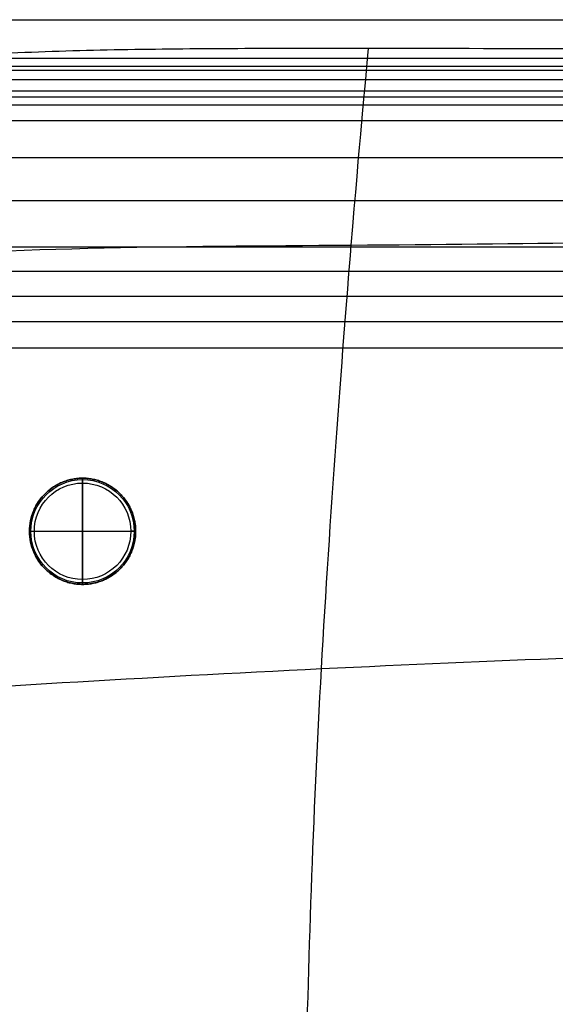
# Model space of a CAD drawing. Header units: millimetres. Extents: x -400 to 400, y -400 to 400.
# Tile 11 of 24: x -307 to -196, y 196 to 400. Entities that reach past the tile are written whole.
import ezdxf

# ---------------------------------------------------------------- set-up
doc = ezdxf.new("R2010")
doc.units = ezdxf.units.MM
doc.header["$MEASUREMENT"] = 0
doc.layers.add('Legs', color=7, linetype='Continuous', true_color=0x000000)
doc.layers.add('Nakki ottoman', color=7, linetype='Continuous', true_color=0x716b8b)

msp = doc.modelspace()

# ---------------------------------------------------------------- linework, layer by layer
at = {"layer": 'Legs'}
for p, q in [((-294, 283, 5), (-294, 305, 5)), ((-294, 305, 270), (-294, 283, 270)), ((-294, 283, 5), (-294, 305, 5)), ((-294, 304), (-294, 284)), ((-305, 294, 5), (-283, 294, 5)), ((-305, 294, 270), (-283, 294, 270)), ((-305, 294, 5), (-283, 294, 5)), ((-304, 294), (-284, 294))]:
    msp.add_line(p, q, dxfattribs=at)
for centre, radius in [((-294, 294, 1), 11), ((-294, 294, 0.29), 10.71), ((-294, 294), 10)]:
    msp.add_circle(centre, radius, dxfattribs=at)
for points, knots in [([(-294, 283, 5), (-283, 283, 5), (-283, 294, 5), (-283, 305, 5), (-294, 305, 5), (-305, 305, 5), (-305, 294, 5), (-305, 283, 5), (-294, 283, 5)], [0, 0, 0, 17.27876, 17.27876, 34.557519, 34.557519, 51.836279, 51.836279, 69.115038, 69.115038, 69.115038]), ([(-294, 283, 270), (-305, 283, 270), (-305, 294, 270), (-305, 305, 270), (-294, 305, 270), (-283, 305, 270), (-283, 294, 270), (-283, 283, 270), (-294, 283, 270)], [-69.115038, -69.115038, -69.115038, -51.836279, -51.836279, -34.557519, -34.557519, -17.27876, -17.27876, 0, 0, 0]), ([(-294, 283, 163.5), (-283, 283, 163.5), (-283, 294, 163.5), (-283, 305, 163.5), (-294, 305, 163.5), (-305, 305, 163.5), (-305, 294, 163.5), (-305, 283, 163.5), (-294, 283, 163.5)], [0, 0, 0, 17.27876, 17.27876, 34.557519, 34.557519, 51.836279, 51.836279, 69.115038, 69.115038, 69.115038]), ([(-294, 283, 5), (-283, 283, 5), (-283, 294, 5), (-283, 305, 5), (-294, 305, 5), (-305, 305, 5), (-305, 294, 5), (-305, 283, 5), (-294, 283, 5)], [0, 0, 0, 17.27876, 17.27876, 34.557519, 34.557519, 51.836279, 51.836279, 69.115038, 69.115038, 69.115038])]:
    msp.add_rational_spline(points, [1, 0.707106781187, 1, 0.707106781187, 1, 0.707106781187, 1, 0.707106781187, 1], degree=2, knots=knots, dxfattribs=at)
for points in [[(-294, 305, 270), (-294, 305, 137.5), (-294, 305, 5)], [(-294, 305, 5), (-294, 305, 3), (-294, 305, 1)], [(-305, 294, 270), (-305, 294, 137.5), (-305, 294, 5)], [(-305, 294, 5), (-305, 294, 3), (-305, 294, 1)], [(-283, 294, 270), (-283, 294, 137.5), (-283, 294, 5)], [(-283, 294, 5), (-283, 294, 3), (-283, 294, 1)], [(-294, 283, 270), (-294, 283, 137.5), (-294, 283, 5)], [(-294, 283, 5), (-294, 283, 3), (-294, 283, 1)]]:
    msp.add_open_spline(points, degree=2, dxfattribs=at)
for points in [[(-294, 305, 1), (-294, 305), (-294, 304)], [(-305, 294, 1), (-305, 294), (-304, 294)], [(-283, 294, 1), (-283, 294), (-284, 294)], [(-294, 283, 1), (-294, 283), (-294, 284)]]:
    msp.add_rational_spline(points, [1, 0.707106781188, 1], degree=2, dxfattribs=at)
at = {"layer": 'Nakki ottoman'}
for points, degree in [([(-329.76, 400, 325), (-109.92, 400, 325), (109.92, 400, 325), (329.76, 400, 325)], 3), ([(-329.76, 392, 317), (-109.92, 392, 317), (109.92, 392, 317), (329.76, 392, 317)], 3), ([(-329.76, 392, 333), (-109.92, 392, 333), (109.92, 392, 333), (329.76, 392, 333)], 3), ([(-325.93, 392, 333), (-109.7, 392, 333), (106.52, 392, 333), (322.75, 392, 333)], 3), ([(-329.28, 390.39, 317.16), (0, 390.39, 317.16), (329.28, 390.39, 317.16)], 2), ([(329.02, 389.5, 314.08), (0, 389.5, 314.08), (-329.02, 389.5, 314.08)], 2), ([(328.45, 387.57, 308.83), (0, 387.57, 308.83), (-328.45, 387.57, 308.83)], 2), ([(-329.76, 384, 325), (-109.92, 384, 325), (109.92, 384, 325), (329.76, 384, 325)], 3), ([(-329.76, 384, 325), (-109.92, 384, 325), (109.92, 384, 325), (329.76, 384, 325)], 3), ([(327.74, 385.18, 303.8), (0, 385.18, 303.8), (-327.74, 385.18, 303.8)], 2), ([(326.89, 382.32, 299.04), (0, 382.32, 299.04), (-326.89, 382.32, 299.04)], 2), ([(325.92, 379.03, 294.59), (0, 379.03, 294.59), (-325.92, 379.03, 294.59)], 2), ([(323.65, 371.35, 286.74), (0, 371.35, 286.74), (-323.65, 371.35, 286.74)], 2), ([(321.02, 362.49, 280.2), (0, 362.49, 280.2), (-321.02, 362.49, 280.2)], 2), ([(318.18, 352.88, 275.06), (0, 352.88, 275.06), (-318.18, 352.88, 275.06)], 2), ([(316.69, 347.85, 273.05), (0, 347.85, 273.05), (-316.69, 347.85, 273.05)], 2), ([(315.16, 342.68, 271.47), (0, 342.68, 271.47), (-315.16, 342.68, 271.47)], 2), ([(313.6, 337.4, 270.41), (0, 337.4, 270.41), (-313.6, 337.4, 270.41)], 2), ([(-312, 332, 270), (0, 332, 270), (312, 332, 270)], 2)]:
    msp.add_open_spline(points, degree=degree, dxfattribs=at)
for points, knots in [([(329.76, 391.35, 332.97), (329.39, 391.39, 332.98), (329.01, 391.43, 332.98), (328.64, 391.46, 332.98), (326.68, 391.66, 333), (324.71, 391.84, 333), (322.75, 392, 333), (319.11, 392.3, 333), (315.42, 392.55, 332.98), (308.11, 392.96, 332.94), (304.42, 393.13, 332.92), (297.09, 393.41, 332.88), (293.42, 393.52, 332.85), (286.08, 393.7, 332.82), (282.41, 393.77, 332.8), (275.07, 393.88, 332.78), (271.4, 393.92, 332.77), (264.06, 393.97, 332.75), (260.39, 393.99, 332.75), (249.38, 394.01, 332.74), (242.03, 394.01, 332.74), (234.69, 394, 332.75), (202.95, 393.97, 332.75), (171.22, 393.99, 332.75), (139.48, 394.02, 332.74), (107.91, 394.04, 332.74), (76.34, 394.07, 332.73), (44.77, 394.08, 332.72), (14.92, 394.09, 332.72), (-14.94, 394.09, 332.72), (-44.79, 394.08, 332.72), (-76.36, 394.07, 332.73), (-107.93, 394.04, 332.73), (-139.5, 394.02, 332.74), (-171.24, 394, 332.75), (-202.98, 393.98, 332.75), (-234.71, 394.01, 332.74), (-242.32, 394.01, 332.74), (-249.92, 394.02, 332.74), (-261.33, 394, 332.75), (-265.13, 393.98, 332.75), (-272.74, 393.93, 332.76), (-276.54, 393.89, 332.77), (-284.14, 393.79, 332.8), (-287.95, 393.72, 332.81), (-295.55, 393.54, 332.85), (-299.35, 393.43, 332.87), (-306.94, 393.15, 332.92), (-310.76, 392.98, 332.94), (-318.33, 392.56, 332.98), (-322.16, 392.31, 333), (-325.93, 392, 333), (-326.91, 391.92, 333), (-327.89, 391.83, 333), (-328.88, 391.75, 333), (-329.17, 391.72, 333), (-329.46, 391.69, 332.99), (-329.76, 391.66, 332.99)], [0, 0, 0, 0, 1.12626, 1.12626, 1.12626, 7.035884, 7.035884, 7.035884, 18.018215, 18.018215, 29.013941, 29.013941, 40.036376, 40.036376, 51.059251, 51.059251, 62.08084, 62.08084, 73.102561, 73.102561, 95.146001, 95.146001, 95.146001, 190.359603, 190.359603, 190.359603, 285.066405, 285.066405, 285.066405, 374.630707, 374.630707, 374.630707, 469.337534, 469.337534, 469.337534, 564.551051, 564.551051, 564.551051, 587.386301, 587.386301, 598.803982, 598.803982, 610.2217, 610.2217, 621.641089, 621.641089, 633.060651, 633.060651, 644.447046, 644.447046, 655.816343, 655.816343, 655.816343, 658.77261, 658.77261, 658.77261, 659.66004, 659.66004, 659.66004, 659.66004]), ([(-234.7, -394, 332.75), (-235.37, -386.84, 358.74), (-237.88, -360.48, 418.63), (-245.26, -263.53, 438.66), (-248.13, -175.59, 442.19), (-249, -86.95, 443.58), (-249, 86.96, 443.58), (-248.14, 175.59, 442.19), (-245.26, 263.54, 438.66), (-237.89, 360.49, 418.63), (-235.38, 386.85, 358.74), (-234.71, 394.01, 332.74)], [7.100542, 7.100542, 7.100542, 7.100542, 77.777778, 155.555556, 233.333333, 311.111111, 388.888889, 466.666667, 544.444444, 622.222222, 692.901503, 692.901503, 692.901503, 692.901503]), ([(-390.04, 337.36, 332.76), (-381.51, 342.11, 353.75), (-349.19, 352.88, 400.2), (-234.22, 353.1, 405.97), (-139.3, 354.53, 407.15), (-42.83, 355.61, 407.12), (42.81, 355.61, 407.12), (139.28, 354.53, 407.15), (234.2, 353.1, 405.97), (349.21, 352.87, 400.2), (381.32, 341.83, 353.71), (389.83, 337.05, 332.71)], [8.598586, 8.598586, 8.598586, 8.598586, 77.777778, 155.555556, 233.333333, 311.111111, 388.888889, 466.666667, 544.444444, 622.222222, 691.463106, 691.463106, 691.463106, 691.463106]), ([(-392.44, 255.17, 332.99), (-384.66, 256.19, 360.8), (-353.63, 259.47, 423.71), (-241.66, 266.09, 437.57), (-143.19, 269.66, 441.23), (-43.18, 271.55, 441.98), (43.16, 271.55, 441.98), (143.17, 269.65, 441.23), (241.64, 266.08, 437.57), (353.61, 259.46, 423.71), (384.64, 256.18, 360.81), (392.42, 255.16, 332.99)], [6.852111, 6.852111, 6.852111, 6.852111, 77.777778, 155.555556, 233.333333, 311.111111, 388.888889, 466.666667, 544.444444, 622.222222, 693.147104, 693.147104, 693.147104, 693.147104])]:
    msp.add_open_spline(points, degree=3, knots=knots, dxfattribs=at)

doc.saveas('drawing.dxf')
